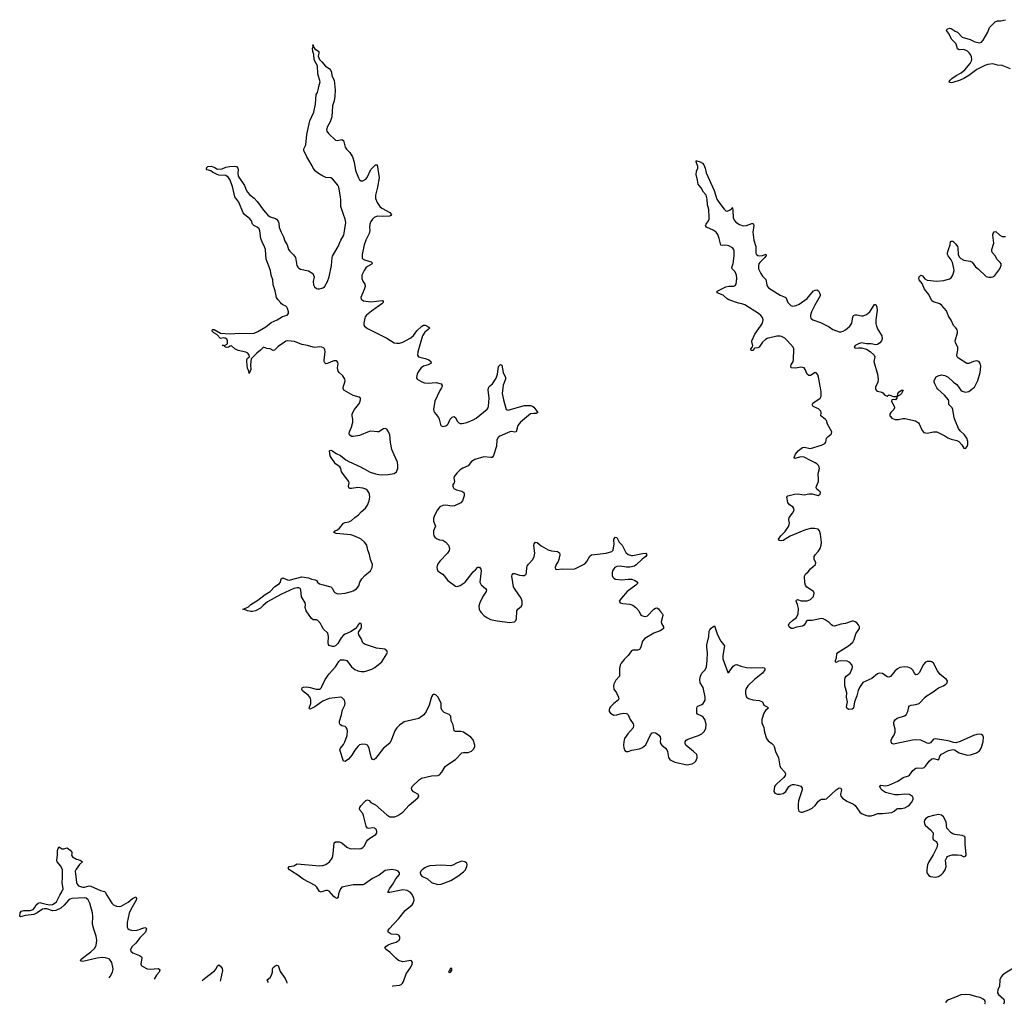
# Model space of a CAD drawing. Header units: inches. Extents: x 1449224 to 1618377, y 389895 to 532950.
# Tile 28 of 105: x 1516219 to 1528535, y 392286 to 404607. Entities that reach past the tile are written whole.
import ezdxf

# ---------------------------------------------------------------- set-up
doc = ezdxf.new("R2010")
doc.units = ezdxf.units.IN
doc.header["$MEASUREMENT"] = 0
for name, color, linetype in [('B5319', 7, 'Continuous'), ('B5329', 7, 'Continuous'), ('B5410', 7, 'Continuous'), ('B5420', 7, 'Continuous')]:
    doc.layers.add(name, color=color, linetype=linetype)

msp = doc.modelspace()

# ---------------------------------------------------------------- linework, layer by layer
at = {"layer": 'B5319', "color": 6, "elevation": 600}
for points in [[(1520000, 397017), (1519982, 397050), (1519950, 397088), (1519930, 397095), (1519890, 397096), (1519870, 397114), (1519804, 397210), (1519788, 397250), (1519793, 397290), (1519789, 397310), (1519746, 397386), (1519734, 397474), (1519727, 397487), (1519710, 397497), (1519690, 397498), (1519650, 397488), (1519485, 397415), (1519318, 397322), (1519263, 397277), (1519230, 397241), (1519170, 397210), (1519130, 397201), (1519110, 397203), (1519069, 397210), (1519050, 397220), (1519009, 397230), (1519026, 397234), (1519079, 397261), (1519109, 397290), (1519198, 397342), (1519288, 397412), (1519350, 397450), (1519410, 397515), (1519469, 397551), (1519483, 397570), (1519490, 397611), (1519510, 397623), (1519570, 397596), (1519590, 397594), (1519750, 397634), (1519830, 397623), (1519870, 397606), (1519916, 397596), (1519930, 397588), (1519942, 397570), (1519969, 397549), (1520000, 397540)], [(1520000, 396072), (1519910, 396009), (1519867, 395987), (1519850, 395981), (1519843, 395983), (1519839, 395990), (1519859, 396050), (1519861, 396090), (1519855, 396115), (1519832, 396152), (1519757, 396210), (1519749, 396230), (1519753, 396247), (1519770, 396255), (1519810, 396257), (1519852, 396252), (1519929, 396229), (1519970, 396230), (1519982, 396238), (1519995, 396250), (1520000, 396262)], [(1517337, 392618), (1517350, 392634), (1517380, 392690), (1517389, 392730), (1517371, 392810), (1517342, 392850), (1517321, 392861), (1517290, 392869), (1517250, 392870), (1517190, 392863), (1517010, 392822), (1516990, 392824), (1516979, 392830), (1516989, 392850), (1517110, 392942), (1517160, 392990), (1517176, 393024), (1517181, 393050), (1517183, 393090), (1517177, 393137), (1517145, 393225), (1517130, 393290), (1517135, 393390), (1517131, 393430), (1517095, 393550), (1517075, 393595), (1517052, 393612), (1517030, 393617), (1516870, 393609), (1516850, 393603), (1516831, 393590), (1516774, 393526), (1516732, 393488), (1516670, 393461), (1516630, 393455), (1516559, 393479), (1516530, 393482), (1516504, 393476), (1516439, 393430), (1516395, 393410), (1516290, 393398), (1516230, 393381), (1516219, 393390), (1516226, 393430), (1516240, 393450), (1516270, 393459), (1516350, 393460), (1516386, 393474), (1516406, 393494), (1516424, 393530), (1516450, 393552), (1516470, 393558), (1516484, 393556), (1516550, 393537), (1516590, 393531), (1516630, 393536), (1516652, 393548), (1516678, 393570), (1516720, 393650), (1516748, 393692), (1516761, 393730), (1516750, 393810), (1516756, 393870), (1516753, 393970), (1516735, 394015), (1516687, 394070), (1516683, 394090), (1516690, 394150), (1516690, 394212), (1516710, 394258), (1516750, 394231), (1516770, 394231), (1516810, 394242), (1516830, 394231), (1516850, 394216), (1516870, 394190), (1516871, 394169), (1516865, 394150), (1516881, 394130), (1516930, 394103), (1516976, 394090), (1517006, 394070), (1516965, 394035), (1516924, 393976), (1516913, 393950), (1516930, 393810), (1516936, 393790), (1516955, 393770), (1516990, 393754), (1517010, 393750), (1517030, 393752), (1517090, 393770), (1517110, 393765), (1517230, 393709), (1517278, 393698), (1517290, 393688), (1517308, 393650), (1517370, 393550), (1517391, 393531), (1517430, 393512), (1517470, 393509), (1517490, 393515), (1517574, 393566), (1517629, 393610), (1517671, 393630), (1517679, 393610), (1517674, 393590), (1517608, 393472), (1517590, 393425), (1517564, 393310), (1517565, 393250), (1517573, 393233), (1517590, 393221), (1517630, 393208), (1517690, 393214), (1517770, 393244), (1517786, 393246), (1517800, 393240), (1517806, 393230), (1517792, 393190), (1517723, 393117), (1517670, 393051), (1517626, 393010), (1517605, 392970), (1517611, 392950), (1517634, 392930), (1517718, 392898), (1517741, 392881), (1517748, 392868), (1517733, 392790), (1517737, 392777), (1517750, 392763), (1517812, 392730), (1517850, 392726), (1517952, 392732), (1517964, 392724), (1517970, 392712), (1517962, 392690), (1517930, 392650), (1517902, 392601)], [(1520000, 393693), (1519990, 393690), (1519970, 393696), (1519937, 393750), (1519913, 393773), (1519764, 393850), (1519700, 393900), (1519620, 393950), (1519595, 393970), (1519579, 393990), (1519589, 394010), (1519650, 394020), (1519690, 394042), (1519970, 394018), (1520000, 394021)], [(1518501, 392583), (1518530, 392610), (1518657, 392703), (1518676, 392730), (1518692, 392768), (1518710, 392781), (1518730, 392764), (1518752, 392732), (1518756, 392710), (1518730, 392590), (1518726, 392576)], [(1519330, 392558), (1519322, 392570), (1519316, 392590), (1519350, 392623), (1519369, 392651), (1519382, 392690), (1519382, 392730), (1519390, 392747), (1519410, 392763), (1519434, 392774), (1519450, 392771), (1519478, 392698), (1519538, 392610), (1519556, 392570), (1519560, 392552)]]:
    msp.add_lwpolyline(points, dxfattribs=at)
at = {"layer": 'B5329', "color": 6, "elevation": 600}
for points in [[(1520000, 397540), (1520109, 397509), (1520130, 397490), (1520150, 397450), (1520161, 397441), (1520187, 397427), (1520210, 397423), (1520289, 397430), (1520370, 397450), (1520390, 397458), (1520430, 397485), (1520459, 397522), (1520474, 397570), (1520498, 397610), (1520535, 397650), (1520608, 397710), (1520629, 397750), (1520630, 397790), (1520606, 397850), (1520595, 397915), (1520573, 397970), (1520562, 398030), (1520533, 398070), (1520490, 398107), (1520420, 398140), (1520359, 398159), (1520178, 398178), (1520147, 398190), (1520167, 398210), (1520196, 398224), (1520218, 398242), (1520270, 398307), (1520290, 398316), (1520335, 398325), (1520370, 398342), (1520410, 398378), (1520458, 398410), (1520491, 398449), (1520545, 398495), (1520570, 398531), (1520592, 398588), (1520598, 398630), (1520594, 398670), (1520588, 398690), (1520570, 398715), (1520550, 398730), (1520510, 398746), (1520450, 398755), (1520370, 398739), (1520350, 398741), (1520336, 398750), (1520332, 398770), (1520340, 398810), (1520338, 398830), (1520246, 398950), (1520237, 398990), (1520225, 399010), (1520171, 399050), (1520115, 399130), (1520103, 399150), (1520095, 399210), (1520102, 399218), (1520110, 399219), (1520130, 399213), (1520176, 399177), (1520230, 399152), (1520300, 399100), (1520338, 399078), (1520482, 399010), (1520604, 398944), (1520670, 398922), (1520710, 398914), (1520750, 398911), (1520830, 398917), (1520904, 398930), (1520934, 398950), (1520948, 398992), (1520950, 399030), (1520945, 399070), (1520901, 399161), (1520875, 399230), (1520856, 399316), (1520848, 399410), (1520834, 399450), (1520810, 399481), (1520790, 399492), (1520770, 399488), (1520710, 399451), (1520690, 399448), (1520610, 399457), (1520590, 399453), (1520470, 399403), (1520390, 399390), (1520370, 399392), (1520346, 399410), (1520341, 399430), (1520344, 399450), (1520371, 399510), (1520384, 399570), (1520384, 399610), (1520376, 399650), (1520378, 399670), (1520384, 399690), (1520407, 399730), (1520457, 399790), (1520468, 399810), (1520482, 399850), (1520484, 399870), (1520464, 399884), (1520390, 399906), (1520272, 399970), (1520266, 399990), (1520266, 400000)], [(1522264, 400000), (1522254, 399930), (1522269, 399850), (1522305, 399730), (1522330, 399720), (1522530, 399777), (1522610, 399778), (1522633, 399770), (1522650, 399757), (1522701, 399690), (1522681, 399679), (1522650, 399680), (1522610, 399673), (1522485, 399570), (1522452, 399530), (1522430, 399450), (1522410, 399445), (1522372, 399452), (1522350, 399450), (1522225, 399395), (1522203, 399377), (1522188, 399350), (1522184, 399270), (1522147, 399153), (1522130, 399130), (1522113, 399127), (1522025, 399135), (1521910, 399103), (1521870, 399078), (1521830, 399026), (1521764, 398996), (1521730, 398975), (1521688, 398932), (1521654, 398890), (1521649, 398870), (1521656, 398830), (1521653, 398810), (1521638, 398790), (1521635, 398770), (1521639, 398759), (1521650, 398742), (1521682, 398722), (1521750, 398709), (1521776, 398690), (1521780, 398670), (1521777, 398650), (1521756, 398584), (1521738, 398562), (1521658, 398522), (1521630, 398521), (1521547, 398533), (1521510, 398526), (1521476, 398510), (1521446, 398474), (1521410, 398410), (1521395, 398370), (1521397, 398330), (1521419, 398270), (1521394, 398210), (1521394, 398174), (1521400, 398150), (1521413, 398130), (1521433, 398113), (1521470, 398100), (1521510, 398094), (1521550, 398070), (1521582, 398030), (1521594, 397990), (1521590, 397963), (1521572, 397930), (1521475, 397830), (1521445, 397790), (1521435, 397750), (1521439, 397730), (1521451, 397711), (1521472, 397692), (1521510, 397670), (1521576, 397590), (1521670, 397520), (1521690, 397515), (1521730, 397527), (1521790, 397570), (1521890, 397698), (1521919, 397721), (1521950, 397754), (1521970, 397757), (1521987, 397730), (1521990, 397710), (1521974, 397570), (1521990, 397536), (1522044, 397490), (1522058, 397470), (1522055, 397450), (1522011, 397389), (1521975, 397310), (1521964, 397270), (1521967, 397230), (1521975, 397210), (1521990, 397187), (1522030, 397149), (1522070, 397122), (1522110, 397102), (1522190, 397083), (1522350, 397065), (1522407, 397073), (1522426, 397090), (1522434, 397110), (1522438, 397210), (1522451, 397230), (1522495, 397270), (1522505, 397290), (1522506, 397310), (1522504, 397330), (1522490, 397370), (1522415, 397475), (1522397, 397510), (1522376, 397644), (1522379, 397661), (1522390, 397676), (1522410, 397677), (1522470, 397656), (1522510, 397650), (1522530, 397652), (1522553, 397667), (1522560, 397690), (1522562, 397750), (1522568, 397770), (1522585, 397795), (1522638, 397850), (1522656, 397890), (1522662, 397930), (1522651, 398029), (1522654, 398046), (1522670, 398067), (1522690, 398063), (1522743, 398023), (1522830, 397973), (1522870, 397962), (1522945, 397950), (1522970, 397937), (1522976, 397910), (1522963, 397850), (1522953, 397827), (1522928, 397790), (1522916, 397750), (1522922, 397730), (1522930, 397726), (1523010, 397737), (1523150, 397733), (1523170, 397738), (1523290, 397797), (1523314, 397826), (1523350, 397892), (1523370, 397910), (1523555, 397930), (1523624, 397950), (1523643, 397970), (1523654, 398050), (1523650, 398090), (1523652, 398108), (1523670, 398131), (1523690, 398127), (1523719, 398070), (1523753, 398030), (1523801, 397941), (1523830, 397913), (1523870, 397902), (1523890, 397903), (1524010, 397928), (1524052, 397930), (1524063, 397910), (1524051, 397890), (1524004, 397856), (1523930, 397784), (1523911, 397770), (1523850, 397757), (1523810, 397754), (1523730, 397769), (1523690, 397763), (1523663, 397750), (1523650, 397737), (1523634, 397710), (1523629, 397690), (1523630, 397652), (1523639, 397630), (1523650, 397617), (1523670, 397606), (1523750, 397598), (1523830, 397606), (1523870, 397605), (1523919, 397590), (1523946, 397570), (1523946, 397550), (1523927, 397530), (1523817, 397450), (1523745, 397370), (1523718, 397330), (1523731, 397311), (1523763, 397303), (1523850, 397294), (1523890, 397280), (1523927, 397250), (1523963, 397210), (1523985, 397165), (1524003, 397150), (1524023, 397143), (1524050, 397140), (1524070, 397149), (1524150, 397230), (1524170, 397243), (1524190, 397249), (1524210, 397236), (1524226, 397210), (1524261, 397170), (1524262, 397162), (1524263, 397150), (1524243, 397070), (1524245, 397050), (1524272, 397010), (1524272, 396990), (1524250, 396970), (1524230, 396959), (1524150, 396932), (1524038, 396862), (1524010, 396830), (1523987, 396753), (1523970, 396727), (1523950, 396719), (1523890, 396718), (1523870, 396710), (1523832, 396650), (1523778, 396602), (1523744, 396556), (1523731, 396529), (1523721, 396490), (1523720, 396390), (1523676, 396344), (1523649, 396290), (1523646, 396270), (1523652, 396230), (1523685, 396185), (1523709, 396130), (1523712, 396110), (1523704, 396090), (1523652, 396050), (1523610, 396010), (1523597, 395990), (1523592, 395970), (1523594, 395950), (1523610, 395928), (1523650, 395906), (1523690, 395907), (1523730, 395921), (1523770, 395927), (1523805, 395925), (1523819, 395919), (1523832, 395910), (1523854, 395850), (1523894, 395794), (1523898, 395778), (1523893, 395747), (1523825, 395670), (1523786, 395610), (1523775, 395570), (1523770, 395530), (1523777, 395497), (1523790, 395462), (1523810, 395451), (1523830, 395451), (1523874, 395466), (1523970, 395481), (1524010, 395499), (1524050, 395533), (1524110, 395659), (1524130, 395682), (1524150, 395689), (1524170, 395684), (1524191, 395671), (1524214, 395654), (1524230, 395633), (1524234, 395610), (1524230, 395570), (1524236, 395550), (1524250, 395529), (1524296, 395490), (1524312, 395470), (1524320, 395450), (1524336, 395376), (1524350, 395351), (1524362, 395342), (1524414, 395314), (1524570, 395283), (1524630, 395293), (1524661, 395310), (1524678, 395330), (1524693, 395370), (1524694, 395390), (1524687, 395410), (1524649, 395450), (1524550, 395528), (1524542, 395550), (1524545, 395570), (1524556, 395590), (1524576, 395604), (1524709, 395650), (1524751, 395670), (1524782, 395698), (1524801, 395739), (1524807, 395790), (1524791, 395850), (1524770, 395877), (1524752, 395890), (1524696, 395916), (1524688, 395930), (1524690, 395990), (1524694, 396010), (1524702, 396018), (1524750, 396038), (1524770, 396052), (1524792, 396090), (1524795, 396130), (1524770, 396250), (1524732, 396310), (1524726, 396350), (1524734, 396390), (1524750, 396430), (1524794, 396470), (1524809, 396510), (1524820, 396590), (1524823, 396690), (1524815, 396750), (1524815, 396785), (1524840, 396890), (1524844, 396956), (1524850, 396970), (1524870, 396993), (1524890, 397011), (1524910, 397021), (1524946, 396910), (1524990, 396828), (1525024, 396790), (1525034, 396770), (1525013, 396650), (1525015, 396610), (1525030, 396561), (1525078, 396438), (1525090, 396438), (1525101, 396459), (1525143, 396517), (1525170, 396535), (1525190, 396536), (1525238, 396518), (1525310, 396501), (1525370, 396496), (1525510, 396502), (1525530, 396498), (1525539, 396490), (1525539, 396470), (1525511, 396429), (1525409, 396351), (1525325, 396270), (1525302, 396230), (1525296, 396210), (1525296, 396170), (1525310, 396130), (1525334, 396114), (1525390, 396095), (1525470, 396088), (1525510, 396070), (1525529, 396029), (1525568, 396008), (1525586, 395990), (1525550, 395962), (1525528, 395930), (1525502, 395850), (1525503, 395810), (1525525, 395750), (1525535, 395690), (1525559, 395610), (1525582, 395582), (1525628, 395548), (1525647, 395527), (1525656, 395510), (1525674, 395450), (1525710, 395370), (1525726, 395270), (1525735, 395250), (1525790, 395190), (1525797, 395170), (1525795, 395150), (1525778, 395122), (1525693, 395050), (1525673, 395030), (1525662, 395010), (1525651, 394950), (1525663, 394930), (1525696, 394916), (1525730, 394916), (1525770, 394925), (1525804, 394950), (1525839, 395010), (1525865, 395030), (1525884, 395036), (1525910, 395038), (1525950, 395030), (1525990, 395015), (1526006, 394990), (1526005, 394970), (1525962, 394830), (1525956, 394790), (1525958, 394738), (1525964, 394704), (1525970, 394698), (1525990, 394691), (1526010, 394691), (1526090, 394720), (1526130, 394742), (1526170, 394775), (1526210, 394829), (1526230, 394845), (1526250, 394852), (1526290, 394852), (1526310, 394859), (1526430, 394970), (1526470, 394993), (1526490, 394990), (1526498, 394970), (1526485, 394910), (1526489, 394889), (1526510, 394865), (1526566, 394826), (1526649, 394789), (1526670, 394773), (1526728, 394690), (1526756, 394670), (1526810, 394647), (1526830, 394643), (1526870, 394644), (1526910, 394655), (1526950, 394673), (1527010, 394674), (1527130, 394687), (1527158, 394702), (1527190, 394730), (1527204, 394736), (1527250, 394738), (1527290, 394746), (1527330, 394767), (1527350, 394783), (1527373, 394810), (1527395, 394850), (1527397, 394870), (1527387, 394887), (1527350, 394911), (1527290, 394916), (1527210, 394906), (1527167, 394907), (1527050, 394936), (1527010, 394960), (1526990, 394984), (1526980, 395010), (1526989, 395030), (1527050, 395020), (1527090, 395029), (1527203, 395077), (1527270, 395123), (1527336, 395144), (1527350, 395153), (1527390, 395212), (1527430, 395240), (1527450, 395247), (1527510, 395242), (1527532, 395250), (1527550, 395265), (1527594, 395330), (1527630, 395359), (1527650, 395363), (1527710, 395343), (1527716, 395350), (1527728, 395390), (1527750, 395418), (1527837, 395463), (1527890, 395474), (1527910, 395470), (1527970, 395434), (1528070, 395405), (1528111, 395409), (1528187, 395433), (1528223, 395457), (1528245, 395490), (1528270, 395571), (1528275, 395630), (1528267, 395650), (1528250, 395660), (1528225, 395665), (1528190, 395662), (1528150, 395651), (1527984, 395576), (1527930, 395559), (1527900, 395560), (1527850, 395579), (1527808, 395588), (1527671, 395609), (1527650, 395602), (1527610, 395556), (1527590, 395551), (1527570, 395555), (1527490, 395593), (1527430, 395596), (1527388, 395592), (1527170, 395544), (1527150, 395543), (1527130, 395550), (1527119, 395570), (1527120, 395590), (1527128, 395610), (1527154, 395650), (1527170, 395690), (1527170, 395730), (1527154, 395790), (1527153, 395810), (1527159, 395830), (1527172, 395848), (1527195, 395865), (1527285, 395895), (1527308, 395910), (1527327, 395950), (1527340, 396010), (1527350, 396022), (1527370, 396031), (1527430, 396037), (1527469, 396051), (1527546, 396130), (1527570, 396150), (1527645, 396195), (1527710, 396244), (1527775, 396270), (1527803, 396290), (1527820, 396310), (1527823, 396330), (1527812, 396350), (1527734, 396414), (1527700, 396460), (1527650, 396556), (1527630, 396571), (1527610, 396576), (1527570, 396574), (1527550, 396566), (1527524, 396537), (1527470, 396432), (1527450, 396413), (1527430, 396409), (1527410, 396430), (1527390, 396467), (1527370, 396487), (1527330, 396503), (1527290, 396507), (1527230, 396499), (1527197, 396483), (1527164, 396456), (1527111, 396389), (1527090, 396380), (1527070, 396385), (1527010, 396426), (1526970, 396430), (1526950, 396423), (1526877, 396363), (1526767, 396313), (1526723, 396250), (1526707, 396213), (1526690, 396145), (1526663, 396070), (1526650, 395993), (1526630, 395979), (1526590, 395976), (1526570, 395989), (1526563, 396010), (1526572, 396070), (1526562, 396130), (1526565, 396185), (1526539, 396270), (1526539, 396350), (1526545, 396370), (1526559, 396390), (1526590, 396419), (1526609, 396431), (1526633, 396490), (1526637, 396510), (1526633, 396530), (1526602, 396562), (1526570, 396578), (1526490, 396585), (1526461, 396579), (1526430, 396562), (1526424, 396570), (1526422, 396590), (1526437, 396623), (1526442, 396670), (1526452, 396690), (1526588, 396770), (1526641, 396819), (1526658, 396850), (1526677, 396923), (1526724, 396990), (1526722, 397010), (1526710, 397033), (1526690, 397059), (1526670, 397074), (1526650, 397081), (1526630, 397081), (1526550, 397050), (1526490, 397041), (1526410, 397017), (1526390, 397021), (1526373, 397033), (1526343, 397063), (1526296, 397096), (1526270, 397110), (1526250, 397114), (1526130, 397090), (1526073, 397087), (1526060, 397080), (1526033, 397030), (1526010, 397018), (1525934, 397006), (1525889, 396989), (1525869, 396989), (1525845, 397010), (1525837, 397030), (1525843, 397050), (1525884, 397090), (1525934, 397126), (1525957, 397170), (1525959, 397239), (1525948, 397290), (1525933, 397330), (1525937, 397343), (1525950, 397352), (1525995, 397335), (1526070, 397335), (1526110, 397353), (1526150, 397390), (1526155, 397430), (1526147, 397450), (1526123, 397470), (1526065, 397505), (1526047, 397530), (1526039, 397559), (1526035, 397645), (1526049, 397670), (1526081, 397699), (1526110, 397737), (1526172, 397790), (1526176, 397810), (1526156, 397856), (1526158, 397890), (1526169, 397911), (1526205, 397950), (1526231, 397990), (1526244, 398030), (1526247, 398070), (1526237, 398170), (1526225, 398210), (1526205, 398230), (1526161, 398241), (1526110, 398240), (1526050, 398223), (1525855, 398145), (1525770, 398091), (1525746, 398086), (1525722, 398090), (1525715, 398095), (1525710, 398108), (1525741, 398150), (1525796, 398204), (1525835, 398265), (1525845, 398290), (1525847, 398310), (1525841, 398350), (1525844, 398376), (1525887, 398430), (1525906, 398470), (1525903, 398490), (1525889, 398509), (1525850, 398537), (1525827, 398567), (1525815, 398630), (1525826, 398650), (1525910, 398669), (1525950, 398673), (1526030, 398662), (1526090, 398674), (1526130, 398675), (1526208, 398652), (1526233, 398670), (1526234, 398690), (1526230, 398697), (1526190, 398730), (1526183, 398750), (1526186, 398770), (1526209, 398830), (1526211, 398850), (1526207, 398930), (1526223, 398990), (1526220, 399010), (1526210, 399030), (1526191, 399050), (1526170, 399063), (1526109, 399089), (1526030, 399132), (1525990, 399135), (1525915, 399115), (1525910, 399116), (1525906, 399130), (1525925, 399170), (1525956, 399210), (1525976, 399230), (1526010, 399252), (1526030, 399256), (1526110, 399243), (1526250, 399282), (1526290, 399302), (1526301, 399319), (1526313, 399370), (1526330, 399392), (1526370, 399419), (1526375, 399430), (1526376, 399450), (1526324, 399544), (1526313, 399590), (1526294, 399610), (1526242, 399650), (1526244, 399690), (1526239, 399710), (1526210, 399736), (1526145, 399765), (1526130, 399790), (1526140, 399810), (1526233, 399870), (1526245, 399895), (1526243, 399950), (1526234, 400000)], [(1521494, 400000), (1521474, 399966), (1521410, 399835), (1521397, 399730), (1521398, 399710), (1521408, 399690), (1521430, 399668), (1521456, 399630), (1521466, 399606), (1521481, 399541), (1521490, 399525), (1521510, 399518), (1521530, 399520), (1521550, 399526), (1521570, 399540), (1521579, 399550), (1521604, 399610), (1521630, 399632), (1521650, 399640), (1521670, 399630), (1521690, 399583), (1521710, 399563), (1521730, 399555), (1521753, 399553), (1521810, 399565), (1521890, 399598), (1521930, 399620), (1522066, 399734), (1522078, 399750), (1522085, 399770), (1522090, 399870), (1522088, 399910), (1522077, 399970), (1522081, 399999), (1522082, 400000)], [(1526924, 400000), (1526923, 399990), (1526931, 399970), (1526950, 399959), (1527005, 399945), (1527017, 399937), (1527039, 399910), (1527070, 399896), (1527090, 399911), (1527150, 399892), (1527187, 399893), (1527198, 399898), (1527192, 399888), (1527191, 399870), (1527172, 399850), (1527150, 399855), (1527130, 399848), (1527125, 399830), (1527159, 399770), (1527160, 399750), (1527153, 399730), (1527115, 399690), (1527104, 399670), (1527105, 399650), (1527110, 399641), (1527130, 399621), (1527170, 399604), (1527210, 399604), (1527265, 399615), (1527290, 399615), (1527426, 399586), (1527462, 399562), (1527470, 399550), (1527507, 399467), (1527530, 399441), (1527572, 399432), (1527650, 399448), (1527690, 399448), (1527790, 399399), (1527830, 399373), (1527870, 399358), (1527940, 399340), (1527967, 399327), (1528005, 399285), (1528030, 399246), (1528050, 399243), (1528070, 399266), (1528077, 399290), (1528078, 399330), (1528065, 399370), (1528036, 399410), (1527981, 399461), (1527964, 399490), (1527912, 399612), (1527902, 399650), (1527893, 399730), (1527881, 399750), (1527843, 399790), (1527843, 399830), (1527835, 399850), (1527789, 399910), (1527703, 399983), (1527693, 400000)], [(1527971, 400000), (1527992, 399972), (1528010, 399957), (1528050, 399946), (1528090, 399955), (1528130, 399982), (1528150, 400000)], [(1520000, 396262), (1520038, 396350), (1520090, 396423), (1520168, 396510), (1520210, 396577), (1520230, 396595), (1520278, 396598), (1520310, 396586), (1520370, 396510), (1520410, 396477), (1520450, 396457), (1520490, 396449), (1520530, 396450), (1520550, 396453), (1520622, 396478), (1520661, 396499), (1520747, 396570), (1520813, 396670), (1520818, 396690), (1520813, 396710), (1520788, 396728), (1520684, 396744), (1520533, 396793), (1520510, 396810), (1520490, 396863), (1520460, 396910), (1520455, 396930), (1520459, 396950), (1520489, 396990), (1520496, 397010), (1520496, 397030), (1520490, 397049), (1520470, 397056), (1520450, 397032), (1520444, 397016), (1520414, 396986), (1520355, 396945), (1520290, 396917), (1520270, 396904), (1520240, 396870), (1520200, 396800), (1520170, 396773), (1520150, 396764), (1520130, 396762), (1520090, 396775), (1520080, 396790), (1520076, 396810), (1520081, 396890), (1520079, 396910), (1520072, 396930), (1520021, 396981), (1520000, 397017)], [(1520000, 394021), (1520010, 394022), (1520050, 394035), (1520093, 394067), (1520120, 394100), (1520130, 394121), (1520142, 394170), (1520152, 394308), (1520170, 394321), (1520217, 394317), (1520247, 394307), (1520310, 394252), (1520350, 394234), (1520370, 394230), (1520410, 394235), (1520470, 394233), (1520490, 394236), (1520510, 394247), (1520530, 394267), (1520558, 394322), (1520575, 394345), (1520597, 394363), (1520675, 394410), (1520685, 394430), (1520687, 394450), (1520680, 394470), (1520660, 394490), (1520630, 394496), (1520586, 394486), (1520570, 394490), (1520554, 394514), (1520521, 394650), (1520510, 394673), (1520477, 394710), (1520469, 394730), (1520473, 394750), (1520486, 394770), (1520530, 394819), (1520550, 394836), (1520570, 394844), (1520590, 394836), (1520613, 394813), (1520670, 394784), (1520810, 394655), (1520850, 394633), (1520910, 394632), (1520950, 394649), (1521010, 394692), (1521090, 394776), (1521201, 394870), (1521213, 394890), (1521206, 394910), (1521145, 394945), (1521122, 394970), (1521118, 394990), (1521127, 395010), (1521220, 395100), (1521245, 395115), (1521370, 395143), (1521450, 395149), (1521470, 395159), (1521501, 395190), (1521540, 395260), (1521562, 395278), (1521671, 395349), (1521750, 395433), (1521770, 395438), (1521830, 395435), (1521870, 395453), (1521899, 395481), (1521913, 395510), (1521912, 395530), (1521890, 395595), (1521861, 395630), (1521770, 395691), (1521739, 395699), (1521670, 395699), (1521655, 395710), (1521642, 395782), (1521615, 395835), (1521610, 395890), (1521593, 395913), (1521530, 395938), (1521502, 395962), (1521491, 395990), (1521491, 396050), (1521470, 396095), (1521450, 396132), (1521430, 396155), (1521410, 396164), (1521397, 396163), (1521384, 396156), (1521370, 396135), (1521342, 396030), (1521305, 395950), (1521276, 395910), (1521210, 395864), (1521030, 395819), (1521010, 395810), (1520970, 395780), (1520936, 395744), (1520912, 395708), (1520870, 395599), (1520847, 395553), (1520770, 395492), (1520670, 395363), (1520650, 395345), (1520630, 395350), (1520620, 395370), (1520605, 395410), (1520590, 395489), (1520570, 395527), (1520550, 395538), (1520510, 395542), (1520470, 395533), (1520450, 395513), (1520410, 395465), (1520375, 395405), (1520330, 395352), (1520290, 395324), (1520270, 395327), (1520224, 395470), (1520233, 395490), (1520270, 395536), (1520288, 395570), (1520315, 395650), (1520321, 395710), (1520316, 395730), (1520304, 395750), (1520290, 395761), (1520250, 395772), (1520230, 395784), (1520224, 395790), (1520220, 395810), (1520221, 395830), (1520246, 395910), (1520258, 395970), (1520285, 396030), (1520290, 396050), (1520281, 396090), (1520250, 396126), (1520230, 396130), (1520091, 396111), (1520010, 396079), (1520000, 396072)], [(1520884, 392512), (1520890, 392515), (1520970, 392524), (1520990, 392533), (1521007, 392550), (1521018, 392570), (1521054, 392667), (1521113, 392750), (1521129, 392789), (1521132, 392810), (1521119, 392830), (1521110, 392835), (1521010, 392817), (1520956, 392836), (1520923, 392863), (1520850, 392940), (1520804, 392970), (1520787, 392990), (1520797, 393010), (1520827, 393030), (1520870, 393048), (1520930, 393065), (1520964, 393090), (1520974, 393110), (1520972, 393130), (1520961, 393150), (1520941, 393161), (1520870, 393165), (1520851, 393171), (1520830, 393190), (1520830, 393210), (1520839, 393230), (1520961, 393359), (1521040, 393460), (1521127, 393530), (1521141, 393550), (1521154, 393590), (1521150, 393616), (1521130, 393658), (1521104, 393690), (1521064, 393710), (1521010, 393718), (1520968, 393712), (1520850, 393683), (1520826, 393686), (1520824, 393690), (1520844, 393730), (1520888, 393790), (1520924, 393856), (1520969, 393910), (1520969, 393930), (1520955, 393950), (1520925, 393965), (1520871, 393971), (1520790, 393959), (1520717, 393903), (1520630, 393859), (1520530, 393788), (1520510, 393779), (1520390, 393779), (1520326, 393770), (1520250, 393753), (1520230, 393730), (1520218, 393702), (1520208, 393670), (1520204, 393630), (1520190, 393610), (1520170, 393617), (1520150, 393633), (1520090, 393703), (1520071, 393711), (1520050, 393710), (1520000, 393693)], [(1529050, 392825), (1528726, 392774), (1528650, 392738), (1528544, 392676), (1528511, 392650), (1528496, 392630), (1528480, 392590), (1528474, 392510), (1528456, 392470), (1528451, 392431), (1528461, 392410), (1528530, 392350), (1528535, 392335), (1528535, 392310), (1528527, 392286)], [(1528050, 392410), (1527990, 392403), (1527926, 392374), (1527837, 392343), (1527816, 392330), (1527800, 392310), (1527800, 392307)], [(1528292, 392293), (1528298, 392310), (1528293, 392333), (1528271, 392351), (1528233, 392373), (1528190, 392380), (1528110, 392405), (1528050, 392410)]]:
    msp.add_lwpolyline(points, dxfattribs=at)
for points in [[(1527210, 399898), (1527200, 399900), (1527202, 399930), (1527218, 399950), (1527250, 399971), (1527270, 399972), (1527251, 399930), (1527230, 399909)], [(1527710, 394659), (1527651, 394650), (1527585, 394630), (1527553, 394610), (1527538, 394590), (1527533, 394570), (1527535, 394550), (1527546, 394526), (1527611, 394470), (1527647, 394430), (1527647, 394410), (1527639, 394390), (1527641, 394361), (1527646, 394350), (1527684, 394324), (1527693, 394310), (1527699, 394290), (1527690, 394250), (1527645, 394155), (1527591, 394070), (1527574, 394030), (1527564, 393970), (1527568, 393930), (1527590, 393897), (1527610, 393886), (1527670, 393878), (1527710, 393885), (1527751, 393909), (1527772, 393930), (1527797, 393970), (1527806, 394010), (1527801, 394090), (1527817, 394123), (1527826, 394134), (1527852, 394148), (1527884, 394156), (1527950, 394157), (1527990, 394150), (1528030, 394131), (1528050, 394138), (1528059, 394150), (1528059, 394161), (1528046, 394290), (1528047, 394367), (1528040, 394380), (1528030, 394390), (1528010, 394397), (1527918, 394410), (1527890, 394418), (1527869, 394430), (1527817, 394490), (1527807, 394570), (1527775, 394630), (1527750, 394651)], [(1521750, 394076), (1521690, 394056), (1521635, 394025), (1521610, 394017), (1521490, 394026), (1521350, 394018), (1521313, 394007), (1521288, 393992), (1521252, 393968), (1521237, 393950), (1521228, 393930), (1521231, 393910), (1521248, 393890), (1521318, 393858), (1521372, 393812), (1521450, 393787), (1521490, 393788), (1521610, 393835), (1521698, 393890), (1521770, 393942), (1521794, 393970), (1521811, 394010), (1521815, 394030), (1521811, 394051), (1521788, 394068)], [(1521610, 392738), (1521602, 392730), (1521594, 392706), (1521590, 392706), (1521582, 392690), (1521590, 392682), (1521606, 392690), (1521626, 392710), (1521626, 392730), (1521616, 392736)]]:
    msp.add_lwpolyline(points, close=True, dxfattribs=at)
at = {"layer": 'B5410', "color": 6, "elevation": 600}
for points in [[(1520000, 402657), (1519944, 402690), (1519918, 402710), (1519890, 402748), (1519877, 402777), (1519809, 402890), (1519774, 402970), (1519772, 402990), (1519798, 403042), (1519810, 403170), (1519850, 403341), (1519898, 403450), (1519918, 403550), (1519929, 403670), (1519944, 403696), (1519954, 403730), (1519959, 403770), (1519978, 403830), (1519949, 403930), (1519942, 404030), (1519910, 404086), (1519901, 404110), (1519898, 404170), (1519887, 404210), (1519883, 404250), (1519888, 404268), (1519886, 404294), (1519890, 404294), (1519891, 404270), (1519907, 404247), (1519959, 404210), (1519960, 404190), (1519953, 404150), (1519971, 404110), (1520000, 404078)], [(1520000, 400508), (1519995, 400510), (1519970, 400513), (1519910, 400506), (1519890, 400508), (1519818, 400530), (1519750, 400542), (1519658, 400578), (1519571, 400589), (1519550, 400585), (1519530, 400573), (1519450, 400516), (1519408, 400472), (1519390, 400469), (1519350, 400488), (1519310, 400494), (1519270, 400508), (1519230, 400470), (1519184, 400436), (1519116, 400364), (1519108, 400290), (1519110, 400229), (1519090, 400178), (1519084, 400210), (1519070, 400245), (1519059, 400330), (1519060, 400350), (1519069, 400371), (1519094, 400390), (1519089, 400410), (1519073, 400433), (1519047, 400447), (1518950, 400466), (1518910, 400490), (1518870, 400525), (1518850, 400523), (1518831, 400510), (1518810, 400506), (1518790, 400510), (1518783, 400523), (1518769, 400529), (1518750, 400530), (1518790, 400535), (1518819, 400550), (1518817, 400590), (1518809, 400609), (1518790, 400621), (1518770, 400624), (1518730, 400616), (1518686, 400666), (1518647, 400690), (1518626, 400710), (1518630, 400731), (1518650, 400728), (1518730, 400684), (1518850, 400674), (1518970, 400684), (1519090, 400679), (1519150, 400685), (1519197, 400703), (1519297, 400763), (1519364, 400816), (1519439, 400850), (1519508, 400892), (1519564, 400910), (1519582, 400930), (1519583, 400950), (1519570, 400994), (1519561, 401010), (1519550, 401021), (1519510, 401039), (1519493, 401053), (1519482, 401070), (1519447, 401107), (1519432, 401132), (1519416, 401216), (1519391, 401290), (1519385, 401350), (1519364, 401410), (1519355, 401470), (1519303, 401610), (1519295, 401730), (1519283, 401763), (1519250, 401827), (1519235, 401870), (1519223, 401963), (1519213, 401990), (1519190, 402010), (1519147, 402030), (1519130, 402050), (1519120, 402090), (1519096, 402116), (1519030, 402170), (1519015, 402190), (1518962, 402322), (1518912, 402392), (1518881, 402521), (1518847, 402607), (1518831, 402631), (1518796, 402656), (1518710, 402662), (1518690, 402668), (1518630, 402700), (1518610, 402716), (1518563, 402730), (1518552, 402750), (1518574, 402770), (1518614, 402774), (1518658, 402758), (1518690, 402737), (1518750, 402740), (1518798, 402762), (1518844, 402770), (1518910, 402776), (1518932, 402770), (1518949, 402750), (1518951, 402730), (1518946, 402686), (1518951, 402650), (1519029, 402530), (1519046, 402486), (1519068, 402448), (1519097, 402417), (1519152, 402372), (1519190, 402333), (1519270, 402223), (1519322, 402162), (1519350, 402142), (1519418, 402118), (1519430, 402110), (1519450, 402084), (1519460, 402060), (1519466, 402006), (1519488, 401948), (1519519, 401890), (1519535, 401835), (1519565, 401790), (1519581, 401730), (1519596, 401710), (1519645, 401665), (1519668, 401630), (1519686, 401530), (1519698, 401510), (1519710, 401496), (1519730, 401484), (1519830, 401466), (1519887, 401430), (1519902, 401390), (1519891, 401330), (1519893, 401290), (1519906, 401266), (1519930, 401245), (1519950, 401239), (1519970, 401239), (1520000, 401248)]]:
    msp.add_lwpolyline(points, dxfattribs=at)
at = {"layer": 'B5420', "color": 6, "elevation": 600}
for points in [[(1528612, 403992), (1528510, 404032), (1528450, 404037), (1528390, 404053), (1528330, 404048), (1528290, 404035), (1528190, 403982), (1528090, 403907), (1528028, 403870), (1527982, 403850), (1527890, 403822), (1527870, 403816), (1527850, 403819), (1527844, 403830), (1527858, 403850), (1527880, 403870), (1527932, 403910), (1527996, 403944), (1528040, 403980), (1528110, 404060), (1528125, 404090), (1528128, 404110), (1528123, 404143), (1528111, 404170), (1528094, 404194), (1528073, 404213), (1528030, 404233), (1527970, 404231), (1527950, 404244), (1527939, 404290), (1527930, 404310), (1527878, 404358), (1527838, 404438), (1527814, 404470), (1527822, 404490), (1527827, 404493), (1527850, 404499), (1527870, 404497), (1527922, 404462), (1527950, 404449), (1528010, 404390), (1528110, 404358), (1528168, 404328), (1528230, 404319), (1528250, 404326), (1528269, 404350), (1528331, 404450), (1528351, 404510), (1528420, 404580), (1528449, 404591), (1528490, 404592), (1528550, 404607)], [(1520000, 404078), (1520046, 404026), (1520090, 403995), (1520110, 403970), (1520118, 403950), (1520123, 403903), (1520151, 403849), (1520164, 403724), (1520162, 403650), (1520152, 403590), (1520132, 403530), (1520125, 403390), (1520104, 403330), (1520070, 403269), (1520058, 403230), (1520062, 403210), (1520083, 403183), (1520170, 403100), (1520190, 403096), (1520250, 403108), (1520270, 403096), (1520292, 403010), (1520307, 402987), (1520350, 402943), (1520383, 402890), (1520403, 402823), (1520421, 402721), (1520456, 402630), (1520470, 402605), (1520489, 402590), (1520510, 402589), (1520550, 402610), (1520566, 402634), (1520610, 402733), (1520670, 402792), (1520691, 402791), (1520717, 402630), (1520694, 402510), (1520669, 402410), (1520670, 402370), (1520690, 402321), (1520724, 402270), (1520750, 402250), (1520850, 402194), (1520868, 402170), (1520863, 402157), (1520850, 402150), (1520755, 402145), (1520690, 402147), (1520654, 402130), (1520630, 402110), (1520610, 402081), (1520600, 402050), (1520594, 402010), (1520597, 401970), (1520591, 401930), (1520550, 401850), (1520529, 401790), (1520502, 401670), (1520504, 401624), (1520514, 401610), (1520530, 401601), (1520615, 401575), (1520622, 401570), (1520626, 401550), (1520570, 401520), (1520550, 401503), (1520526, 401470), (1520500, 401410), (1520497, 401370), (1520510, 401336), (1520537, 401297), (1520540, 401270), (1520528, 401230), (1520487, 401130), (1520490, 401110), (1520521, 401090), (1520610, 401078), (1520753, 401093), (1520765, 401090), (1520767, 401070), (1520748, 401050), (1520619, 400961), (1520556, 400910), (1520541, 400890), (1520535, 400870), (1520522, 400810), (1520524, 400784), (1520533, 400770), (1520570, 400742), (1520810, 400623), (1520905, 400565), (1520937, 400557), (1520970, 400560), (1521010, 400572), (1521110, 400626), (1521143, 400657), (1521187, 400713), (1521250, 400770), (1521270, 400783), (1521290, 400785), (1521310, 400777), (1521348, 400750), (1521330, 400730), (1521285, 400695), (1521258, 400650), (1521201, 400450), (1521194, 400410), (1521208, 400388), (1521289, 400369), (1521336, 400350), (1521363, 400330), (1521365, 400310), (1521327, 400290), (1521270, 400271), (1521242, 400250), (1521224, 400230), (1521200, 400190), (1521190, 400170), (1521182, 400130), (1521191, 400110), (1521250, 400075), (1521283, 400063), (1521330, 400057), (1521430, 400067), (1521490, 400050), (1521504, 400030), (1521500, 400010), (1521494, 400000)], [(1526234, 400000), (1526210, 400135), (1526202, 400162), (1526190, 400181), (1526170, 400190), (1526110, 400153), (1526090, 400154), (1526070, 400171), (1526046, 400230), (1526030, 400252), (1525990, 400257), (1525927, 400247), (1525870, 400250), (1525863, 400270), (1525870, 400290), (1525894, 400330), (1525899, 400350), (1525904, 400490), (1525896, 400510), (1525823, 400590), (1525790, 400620), (1525750, 400643), (1525730, 400647), (1525690, 400646), (1525570, 400616), (1525550, 400605), (1525510, 400571), (1525470, 400509), (1525450, 400499), (1525410, 400498), (1525392, 400468), (1525368, 400468), (1525364, 400490), (1525387, 400513), (1525390, 400530), (1525376, 400570), (1525375, 400590), (1525416, 400670), (1525486, 400770), (1525509, 400810), (1525518, 400850), (1525510, 400880), (1525490, 400906), (1525461, 400930), (1525290, 401037), (1525250, 401051), (1525210, 401058), (1525090, 401101), (1525070, 401112), (1525018, 401158), (1524944, 401190), (1524945, 401210), (1525050, 401266), (1525090, 401273), (1525150, 401271), (1525170, 401281), (1525181, 401299), (1525190, 401370), (1525185, 401410), (1525170, 401450), (1525130, 401490), (1525128, 401508), (1525144, 401556), (1525155, 401650), (1525156, 401710), (1525151, 401731), (1525137, 401750), (1525090, 401777), (1525050, 401785), (1525010, 401780), (1524990, 401784), (1524970, 401870), (1524950, 401918), (1524930, 401948), (1524894, 401974), (1524811, 402010), (1524798, 402030), (1524805, 402050), (1524835, 402090), (1524843, 402110), (1524845, 402130), (1524839, 402230), (1524821, 402290), (1524820, 402360), (1524804, 402410), (1524772, 402450), (1524743, 402503), (1524717, 402530), (1524706, 402550), (1524699, 402599), (1524680, 402670), (1524685, 402710), (1524702, 402750), (1524700, 402770), (1524679, 402830), (1524681, 402839), (1524690, 402841), (1524730, 402827), (1524758, 402810), (1524776, 402790), (1524794, 402750), (1524804, 402690), (1524905, 402470), (1524941, 402361), (1524964, 402324), (1525030, 402236), (1525050, 402214), (1525070, 402212), (1525098, 402222), (1525121, 402239), (1525130, 402256), (1525134, 402254), (1525141, 402221), (1525144, 402130), (1525157, 402097), (1525175, 402075), (1525222, 402042), (1525270, 402027), (1525310, 402030), (1525376, 402056), (1525390, 402058), (1525399, 402050), (1525401, 402030), (1525390, 401950), (1525403, 401850), (1525428, 401770), (1525426, 401690), (1525432, 401672), (1525450, 401657), (1525470, 401653), (1525510, 401657), (1525551, 401671), (1525556, 401656), (1525541, 401630), (1525478, 401570), (1525465, 401550), (1525459, 401530), (1525460, 401490), (1525489, 401429), (1525510, 401399), (1525554, 401354), (1525563, 401290), (1525571, 401270), (1525586, 401250), (1525730, 401160), (1525796, 401136), (1525807, 401127), (1525817, 401090), (1525829, 401070), (1525866, 401030), (1525890, 401021), (1525931, 401029), (1525970, 401047), (1526070, 401117), (1526150, 401212), (1526170, 401224), (1526190, 401226), (1526210, 401212), (1526224, 401190), (1526233, 401170), (1526233, 401150), (1526164, 401036), (1526122, 400950), (1526109, 400910), (1526109, 400890), (1526116, 400870), (1526140, 400850), (1526236, 400816), (1526343, 400763), (1526391, 400731), (1526470, 400699), (1526490, 400700), (1526519, 400710), (1526550, 400727), (1526604, 400770), (1526629, 400810), (1526639, 400890), (1526650, 400907), (1526670, 400913), (1526690, 400912), (1526750, 400901), (1526770, 400903), (1526810, 400918), (1526851, 400950), (1526910, 401042), (1526930, 401041), (1526940, 401010), (1526943, 400970), (1526927, 400850), (1526927, 400807), (1526935, 400770), (1526953, 400730), (1527005, 400650), (1527008, 400612), (1527000, 400590), (1526978, 400562), (1526950, 400544), (1526930, 400540), (1526870, 400551), (1526812, 400552), (1526750, 400563), (1526710, 400551), (1526671, 400530), (1526655, 400510), (1526670, 400497), (1526710, 400502), (1526750, 400501), (1526810, 400484), (1526856, 400456), (1526906, 400410), (1526915, 400390), (1526902, 400330), (1526948, 400170), (1526958, 400110), (1526954, 400070), (1526925, 400010), (1526924, 400000)], [(1520000, 401248), (1520010, 401251), (1520030, 401264), (1520071, 401330), (1520090, 401390), (1520120, 401530), (1520126, 401630), (1520131, 401649), (1520203, 401770), (1520235, 401850), (1520275, 401910), (1520299, 402070), (1520292, 402112), (1520268, 402170), (1520234, 402270), (1520235, 402350), (1520232, 402390), (1520210, 402510), (1520197, 402537), (1520130, 402617), (1520109, 402629), (1520050, 402633), (1520030, 402640), (1520000, 402657)], [(1528150, 400000), (1528161, 400010), (1528180, 400040), (1528203, 400090), (1528234, 400190), (1528240, 400270), (1528234, 400310), (1528217, 400330), (1528190, 400337), (1528150, 400330), (1528090, 400305), (1528065, 400305), (1527964, 400370), (1527944, 400390), (1527941, 400410), (1527952, 400470), (1527952, 400510), (1527923, 400563), (1527920, 400590), (1527950, 400690), (1527951, 400710), (1527945, 400725), (1527930, 400749), (1527900, 400780), (1527870, 400846), (1527837, 400897), (1527810, 400963), (1527755, 401030), (1527729, 401050), (1527650, 401078), (1527627, 401090), (1527591, 401170), (1527536, 401236), (1527507, 401307), (1527470, 401350), (1527464, 401370), (1527472, 401390), (1527490, 401408), (1527510, 401403), (1527543, 401363), (1527569, 401349), (1527690, 401334), (1527777, 401343), (1527850, 401364), (1527870, 401377), (1527890, 401410), (1527901, 401439), (1527906, 401470), (1527905, 401495), (1527887, 401570), (1527870, 401602), (1527831, 401650), (1527826, 401670), (1527826, 401690), (1527836, 401730), (1527859, 401790), (1527864, 401830), (1527870, 401837), (1527890, 401835), (1527896, 401830), (1527930, 401798), (1527949, 401770), (1527955, 401750), (1527957, 401670), (1527970, 401641), (1527990, 401619), (1528030, 401596), (1528106, 401586), (1528133, 401573), (1528174, 401514), (1528210, 401490), (1528310, 401394), (1528343, 401383), (1528370, 401383), (1528392, 401388), (1528415, 401405), (1528479, 401490), (1528497, 401530), (1528497, 401550), (1528484, 401570), (1528445, 401605), (1528422, 401650), (1528386, 401690), (1528377, 401710), (1528379, 401730), (1528404, 401810), (1528391, 401909), (1528394, 401930), (1528407, 401953), (1528430, 401955), (1528478, 401910), (1528510, 401895), (1528548, 401892)], [(1520266, 400000), (1520267, 400010), (1520288, 400070), (1520290, 400090), (1520284, 400110), (1520260, 400150), (1520217, 400190), (1520204, 400210), (1520196, 400250), (1520202, 400302), (1520198, 400318), (1520190, 400330), (1520176, 400336), (1520150, 400338), (1520113, 400327), (1520070, 400305), (1520050, 400302), (1520034, 400314), (1520028, 400328), (1520028, 400348), (1520042, 400450), (1520037, 400477), (1520030, 400490), (1520019, 400499), (1520000, 400508)], [(1522082, 400000), (1522090, 400016), (1522134, 400050), (1522177, 400123), (1522194, 400170), (1522210, 400267), (1522233, 400293), (1522250, 400285), (1522268, 400190), (1522294, 400130), (1522295, 400110), (1522268, 400032), (1522264, 400000)], [(1527693, 400000), (1527666, 400050), (1527658, 400070), (1527658, 400090), (1527684, 400136), (1527708, 400152), (1527750, 400162), (1527790, 400156), (1527834, 400134), (1527900, 400070), (1527940, 400040), (1527971, 400000)]]:
    msp.add_lwpolyline(points, dxfattribs=at)

doc.saveas('drawing.dxf')
